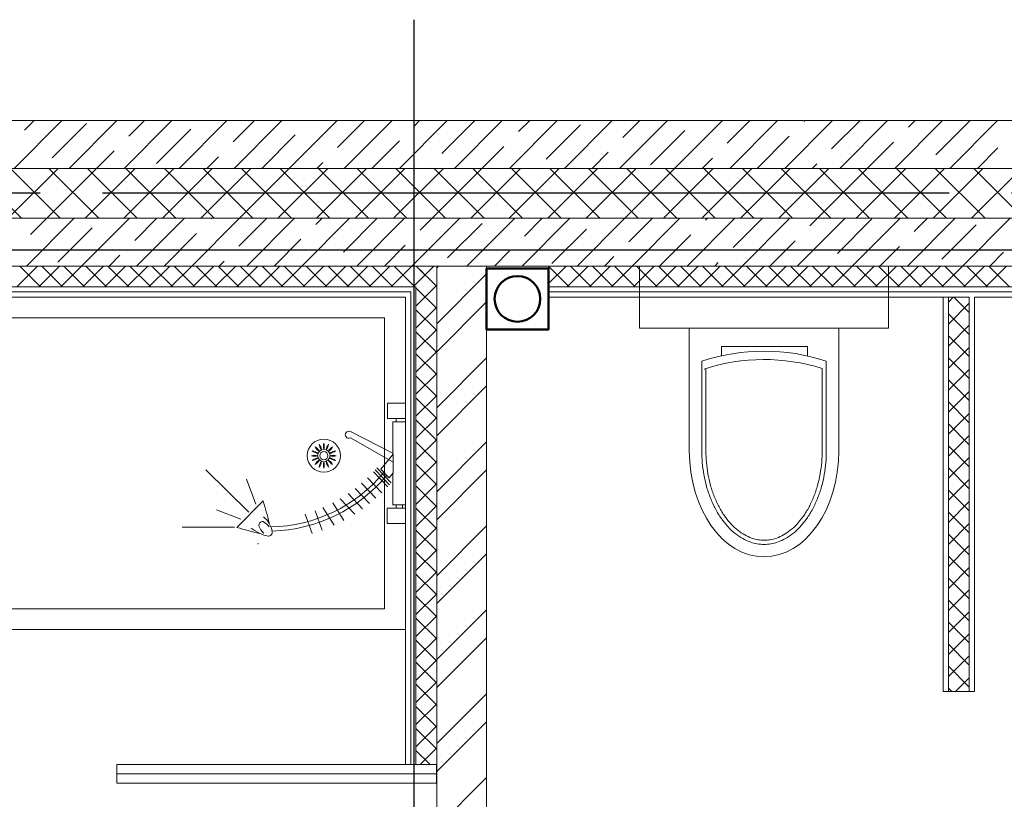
# Model space of a CAD drawing. Header units: millimetres. Extents: x 53645 to 137188, y 78097 to 135542.
# Tile 219 of 256: x 121228 to 123600, y 111995 to 113872. Entities that reach past the tile are written whole.
import ezdxf

# ---------------------------------------------------------------- set-up
doc = ezdxf.new("R2010")
doc.units = ezdxf.units.MM
doc.linetypes.add('CONTI', pattern=[0])
doc.linetypes.add('GOST2.303 5', pattern=[24, 20, -1.5, 1, -1.5])
doc.layers.add('axis_dim', color=40, linetype='CONTI')
doc.layers.add('line 1 GP', color=90, linetype='Continuous', lineweight=0, plot=False)
doc.layers.add('sanitary', color=103, linetype='Continuous', lineweight=9)
doc.layers.add('Wall2', color=40, linetype='Continuous', lineweight=5)

# ---------------------------------------------------------------- blocks, each defined once
blk = doc.blocks.new('jy6r')
at = {"color": 0}
for p, q in [((64668.2, -13271.9), (64373.4, -13271.8)), ((64668.2, -13631.9), (64668.2, -13271.9)), ((64589.5, -13301.9), (64373.4, -13301.8)), ((64571.7, -13311.9), (64373.4, -13311.8)), ((64601.8, -13347.4), (64624.8, -13347.4)), ((64624.8, -13347.4), (64624.6, -13554.5)), ((64624.6, -13554.5), (64602.2, -13554.5)), ((64571.5, -13591.9), (64373.2, -13591.8)), ((64589.3, -13601.9), (64373.2, -13601.8)), ((64668.2, -13631.9), (64373.2, -13631.8))]:
    blk.add_line(p, q, dxfattribs=at)
for radius, end in [(485.2, 17.979), (465.2, 17.4853)]:
    blk.add_arc((64127.9, -13451.7), radius, 341.9643, end, dxfattribs=at)
at = {"color": 0, "lineweight": 9, "extrusion": (0, 0, -1)}
blk.add_ellipse((64373.3, -13451.8), major_axis=(-255.1, 0.1), ratio=0.705489, start_param=0, end_param=1.570796, dxfattribs=at)
at = {"color": 0, "lineweight": 9}
blk.add_ellipse((64373.3, -13451.8), major_axis=(-255.1, 0.1), ratio=0.705489, start_param=0, end_param=1.570796, dxfattribs=at)
for points, knots in [([(64373.2, -13601.8), (64354.8, -13601.8), (64335.5, -13600.2), (64306.5, -13595.1), (64296.9, -13592.9), (64277.9, -13587.6), (64268.5, -13584.4), (64250.4, -13577.3), (64241.7, -13573.2), (64225.2, -13564.4), (64217.3, -13559.6), (64202.9, -13549.4), (64196.2, -13543.9), (64184.2, -13532.7), (64178.9, -13526.9), (64164.8, -13509.3), (64158.3, -13497.2), (64149.9, -13473.8), (64148.1, -13462.5), (64148.1, -13440.9), (64149.9, -13429.5), (64158.3, -13406.1), (64164.9, -13394.1), (64178.9, -13376.5), (64184.3, -13370.7), (64196.3, -13359.5), (64203, -13354), (64217.5, -13343.8), (64225.3, -13339), (64241.8, -13330.2), (64250.6, -13326.2), (64268.6, -13319.1), (64278, -13315.9), (64297, -13310.6), (64306.7, -13308.5), (64335.7, -13303.3), (64355, -13301.8), (64373.4, -13301.8)], [-1.570796, -1.570796, -1.570796, -1.570796, -1.308997, -1.308997, -1.178097, -1.178097, -1.047198, -1.047198, -0.916298, -0.916298, -0.785398, -0.785398, -0.654498, -0.654498, -0.523599, -0.523599, -0.261799, -0.261799, 0, 0, 0.261799, 0.261799, 0.523599, 0.523599, 0.654498, 0.654498, 0.785398, 0.785398, 0.916298, 0.916298, 1.047198, 1.047198, 1.178097, 1.178097, 1.308997, 1.308997, 1.570796, 1.570796, 1.570796, 1.570796]), ([(64373.2, -13591.8), (64355.4, -13591.8), (64336.6, -13590.3), (64308.6, -13585.3), (64299.2, -13583.2), (64280.9, -13578), (64271.9, -13575), (64254.5, -13568.1), (64246.1, -13564.2), (64230.2, -13555.8), (64222.8, -13551.2), (64209, -13541.4), (64202.7, -13536.3), (64191.4, -13525.7), (64186.4, -13520.3), (64177.7, -13509.4), (64174, -13503.8), (64167.9, -13492.9), (64165.4, -13487.5), (64161.6, -13476.9), (64160.3, -13471.7), (64158.5, -13461.5), (64158.1, -13456.5), (64158.1, -13446.8), (64158.5, -13441.9), (64160.3, -13431.7), (64161.6, -13426.5), (64165.4, -13415.9), (64167.9, -13410.5), (64174, -13399.5), (64177.7, -13394), (64186.4, -13383.1), (64191.4, -13377.6), (64202.8, -13367.1), (64209.1, -13362), (64222.9, -13352.3), (64230.3, -13347.7), (64246.2, -13339.2), (64254.6, -13335.4), (64272, -13328.5), (64281, -13325.5), (64299.4, -13320.4), (64308.7, -13318.2), (64336.8, -13313.3), (64355.5, -13311.8), (64373.4, -13311.8)], [-1.570796, -1.570796, -1.570796, -1.570796, -1.308997, -1.308997, -1.178097, -1.178097, -1.047198, -1.047198, -0.916298, -0.916298, -0.785398, -0.785398, -0.654498, -0.654498, -0.523599, -0.523599, -0.392699, -0.392699, -0.261799, -0.261799, -0.1309, -0.1309, 0, 0, 0.1309, 0.1309, 0.261799, 0.261799, 0.392699, 0.392699, 0.523599, 0.523599, 0.654498, 0.654498, 0.785398, 0.785398, 0.916298, 0.916298, 1.047198, 1.047198, 1.178097, 1.178097, 1.308997, 1.308997, 1.570796, 1.570796, 1.570796, 1.570796])]:
    blk.add_open_spline(points, degree=3, knots=knots, dxfattribs=at)
blk = doc.blocks.new('hhjj')
at = {"color": 0}
for centre, radius in [((5592345.4, 528912.2), 40), ((5592345.1, 528912.1), 15), ((5592345.4, 528912.2), 10)]:
    blk.add_circle(centre, radius, dxfattribs=at)
for centre, start, end in [((5592370, 528934.7), 162.8952, 197.1048), ((5592320.9, 528934.7), 342.8952, 17.1048), ((5592315.5, 528898.1), 50.8952, 85.1048), ((5592333.9, 528943.7), 230.8952, 265.1048), ((5592346.9, 528945.5), 207.8952, 242.1048), ((5592312.2, 528910.7), 27.8952, 62.1048), ((5592359.6, 528942.2), 184.8952, 219.1048), ((5592314, 528923.7), 4.8952, 39.1048), ((5592331.3, 528942.2), 320.8952, 355.1048), ((5592376.9, 528923.7), 140.8952, 175.1048), ((5592343.9, 528945.5), 297.8952, 332.1048), ((5592378.7, 528910.7), 117.8952, 152.1048), ((5592375.3, 528898.1), 94.8952, 129.1048), ((5592356.9, 528943.7), 274.8952, 309.1048), ((5592323.2, 528887.6), 72.8952, 107.1048), ((5592323.2, 528936.7), 252.8952, 287.1048), ((5592315.5, 528926.4), 274.8952, 309.1048), ((5592333.9, 528880.8), 94.8952, 129.1048), ((5592312.2, 528913.8), 297.8952, 332.1048), ((5592346.9, 528879), 117.8952, 152.1048), ((5592359.6, 528882.3), 140.8952, 175.1048), ((5592314, 528900.7), 320.8952, 355.1048), ((5592370, 528889.8), 162.8952, 197.1048), ((5592320.9, 528889.8), 342.8952, 17.1048), ((5592331.3, 528882.3), 4.8952, 39.1048), ((5592376.9, 528900.7), 184.8952, 219.1048), ((5592378.7, 528913.8), 207.8952, 242.1048), ((5592343.9, 528879), 27.8952, 62.1048), ((5592375.3, 528926.4), 230.8952, 265.1048), ((5592356.9, 528880.8), 50.8952, 85.1048), ((5592367.7, 528887.6), 72.8952, 107.1048), ((5592367.7, 528936.7), 252.8952, 287.1048)]:
    blk.add_arc(centre, 25.7, start, end, dxfattribs=at)
blk = doc.blocks.new('04234')
at = {"color": 0, "lineweight": 0}
for p, q in [((-46088.5, 140509.5), (-46088.5, 140472.8)), ((-46045.1, 140509.5), (-46088.5, 140509.5)), ((-46045.1, 140472.8), (-46045.1, 140509.5)), ((-46088.5, 140472.8), (-46045.1, 140472.8)), ((-46058.7, 140464.7), (-46088.5, 140464.7)), ((-46088.5, 140464.6), (-46088.5, 140264.6)), ((-46066.7, 140472.8), (-46066.7, 140464.7)), ((-46058.6, 140386.2), (-46058.6, 140464.3)), ((-46058.6, 140389.2), (-45956, 140440.9)), ((-45956, 140425.9), (-46059.1, 140367.4)), ((-46059.1, 140341.9), (-46059.1, 140386.8)), ((-46059.1, 140386.8), (-46029.2, 140350.3)), ((-46049.1, 140329.5), (-46059.1, 140341.9)), ((-46058.6, 140264.3), (-46058.6, 140341.3)), ((-46054.5, 140317.6), (-46019.9, 140354)), ((-46050.3, 140312.9), (-46015.7, 140349.2)), ((-46049.1, 140329.5), (-46029.2, 140350.3)), ((-46046, 140308.3), (-46011.4, 140344.5)), ((-46031.7, 140293.7), (-45997.2, 140329.9)), ((-46017.2, 140280.4), (-45982.7, 140316.6)), ((-46002, 140267.7), (-45967.4, 140304)), ((-45985.6, 140255.3), (-45950.8, 140291.9)), ((-46088.5, 140264.6), (-46058.6, 140264.6)), ((-46081.5, 140264.6), (-46081.5, 140256.5)), ((-46066.5, 140264.6), (-46066.5, 140256.5)), ((-45966.6, 140242.4), (-45931.4, 140279.4)), ((-45940.7, 140227.2), (-45913.6, 140269.4)), ((-45745.7, 140274.1), (-45682.6, 140210.2)), ((-46088.5, 140256.5), (-46088.5, 140219.8)), ((-46045, 140256.5), (-46088.5, 140256.5)), ((-46045, 140219.8), (-46045, 140256.5)), ((-45917, 140215.4), (-45889.7, 140258)), ((-45888.3, 140203.6), (-45871, 140250.5)), ((-45864.4, 140195.6), (-45847.1, 140242.6)), ((-46088.5, 140219.8), (-46045, 140219.8)), ((-45733.1, 140170), (-45733.6, 140172.6))]:
    blk.add_line(p, q, dxfattribs=at)
at = {"color": 0, "lineweight": 0, "ltscale": 100000}
for p, q in [((-45711.7, 140246.8), (-45608, 140348.9)), ((-45728.2, 140266.3), (-45705.7, 140326.4)), ((-45692.1, 140230.2), (-45633.5, 140252.8)), ((-45677.1, 140210.7), (-45550.9, 140210.7))]:
    blk.add_line(p, q, dxfattribs=at)
at = {"color": 0, "lineweight": 0}
for centre, radius, start, end in [((-45952.2, 140433.4), 8.38, 243.2717, 116.7283), ((-45758.1, 140572.8), 371.2, 219.5749, 268.5464), ((-45758.1, 140572.8), 361.2, 219.5749, 268.9662), ((-45032.5, 140043.9), 749.4, 162.112, 166.2975), ((-45710.7, 140190.5), 57.9, 128.7499, 170.7711), ((-45720, 140177.7), 53.2, 118.8119, 140.0063), ((-45744.5, 140215.6), 8.78, 44.1304, 98.0124), ((-45744.5, 140215.6), 8.78, 350.2485, 44.1304), ((-45759.2, 140198.3), 8.78, 170.2485, 224.1304), ((-45759.2, 140198.3), 8.78, 224.1304, 278.0124), ((-45766.9, 140253.2), 64.2, 278.0124, 297.313), ((-45792, 140238.2), 61.1, 317.097, 336.8677), ((-45908.3, 140978.8), 801.1, 282.3119, 286.3602), ((-45801.8, 140320.8), 140.3, 297.313, 306.9944)]:
    blk.add_arc(centre, radius, start, end, dxfattribs=at)
at = {"color": 0, "lineweight": 0, "extrusion": (0, 0, -1), "zscale": -1, "rotation": 224.9999999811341}
blk.add_blockref('hhjj', (3626280.1, 4468765.8), dxfattribs=at)

msp = doc.modelspace()

# ---------------------------------------------------------------- linework, layer by layer
at = {"layer": 'axis_dim', "linetype": 'Continuous', "lineweight": 25}
msp.add_line((113077.7, 113317.8), (126877.7, 113317.8), dxfattribs=at)
at = {"layer": 'axis_dim', "linetype": 'GOST2.303 5', "lineweight": 25, "ltscale": 100}
for points in [[(122177.3, 113871.7), (122177.3, 102826.2)], [(123427.7, 113453.9), (117677.7, 113453.9)], [(135217.3, 113453.9), (123427.7, 113453.9)]]:
    msp.add_lwpolyline(points, dxfattribs=at)
at = {"layer": 'line 1 GP', "color": 25, "lineweight": 50, "ltscale": 100}
msp.add_lwpolyline([(122352.3, 113273), (122502.3, 113273), (122502.3, 113126.4), (122352.3, 113126.4)], close=True, dxfattribs=at)
msp.add_circle((122427.3, 113199.7), 55, dxfattribs=at)
at = {"layer": 'sanitary', "linetype": 'ByBlock', "lineweight": 0}
msp.add_line((121462.3, 112056.4), (122232.3, 112056.4), dxfattribs=at)
for points in [[(123320.9, 113128.9), (122720.9, 113128.9), (122720.9, 113278.9), (123320.9, 113278.9)], [(122157.3, 113203.9), (120457.3, 113203.9), (120457.3, 112403.9), (122157.3, 112403.9)], [(122107.3, 113153.9), (120507.3, 113153.9), (120507.3, 112453.9), (122107.3, 112453.9)], [(121462.3, 112078.9), (122232.3, 112078.9), (122232.3, 112033.9), (121462.3, 112033.9)]]:
    msp.add_lwpolyline(points, close=True, dxfattribs=at)
at = {"layer": 'Wall2', "ltscale": 100}
for points in [[(126852.7, 113628.9), (119672.5, 113628.9)], [(121214.8, 113513.9), (121329.8, 113628.9)], [(121240.2, 113605.6), (121263.5, 113628.9)], [(121306.5, 113539.3), (121389.4, 113622.2)], [(121347.4, 113513.9), (121462.4, 113628.9)], [(121480, 113513.9), (121595, 113628.9)], [(121491.5, 113591.7), (121528.7, 113628.9)], [(121612.6, 113513.9), (121727.6, 113628.9)], [(121742.7, 113577.8), (121793.9, 113628.9)], [(121745.1, 113513.9), (121860.1, 113628.9)], [(121877.7, 113513.9), (121992.7, 113628.9)], [(121994, 113563.9), (122059, 113628.9)], [(122010.3, 113513.9), (122125.3, 113628.9)], [(122142.9, 113513.9), (122257.9, 113628.9)], [(122178.9, 113616.2), (122191.6, 113628.9)], [(122245.2, 113550), (122324.2, 113628.9)], [(122275.5, 113513.9), (122390.5, 113628.9)], [(122408.1, 113513.9), (122523.1, 113628.9)], [(122430.1, 113602.3), (122456.8, 113628.9)], [(122496.4, 113536), (122579.3, 113618.9)], [(122540.6, 113513.9), (122655.6, 113628.9)], [(122673.2, 113513.9), (122788.2, 113628.9)], [(122681.4, 113588.4), (122721.9, 113628.9)], [(122805.8, 113513.9), (122920.8, 113628.9)], [(122932.6, 113574.5), (122987.1, 113628.9)], [(122938.4, 113513.9), (123053.4, 113628.9)], [(123071, 113513.9), (123186, 113628.9)], [(123117.6, 113626.9), (123119.7, 113628.9)], [(123183.9, 113560.6), (123252.3, 113628.9)], [(123203.6, 113513.9), (123318.6, 113628.9)], [(123336.1, 113513.9), (123451.1, 113628.9)], [(123368.8, 113612.9), (123384.8, 113628.9)], [(123435.1, 113546.6), (123517.4, 113628.9)], [(123468.7, 113513.9), (123583.7, 113628.9)], [(121557.8, 113525.4), (121640.6, 113608.3)], [(121811.4, 113513.9), (121891.9, 113594.4)], [(122747.7, 113522.1), (122830.5, 113605)], [(123004.7, 113513.9), (123081.8, 113591.1)], [(122076.6, 113513.9), (122143.1, 113580.4)], [(122341.8, 113513.9), (122394.4, 113566.5)], [(123269.8, 113513.9), (123333, 113577.1)], [(123535, 113513.9), (123584.3, 113563.2)], [(121413.7, 113513.9), (121455.7, 113555.9)], [(121678.9, 113513.9), (121706.9, 113542)], [(122606.9, 113513.9), (122645.6, 113552.6)], [(122872.1, 113513.9), (122896.8, 113538.7)], [(121944, 113513.9), (121958.2, 113528.1)], [(122209.2, 113513.9), (122209.4, 113514.2)], [(123137.3, 113513.9), (123148.1, 113524.8)], [(119672.5, 113513.9), (126737.7, 113513.9)], [(119672.5, 113513.9), (126737.7, 113513.9)], [(121233.2, 113393.9), (121113.2, 113513.9)], [(121200.9, 113393.9), (121320.9, 113513.9)], [(121326, 113393.9), (121206, 113513.9)], [(121293.7, 113393.9), (121413.7, 113513.9)], [(121418.8, 113393.9), (121298.8, 113513.9)], [(121386.5, 113393.9), (121506.5, 113513.9)], [(121511.6, 113393.9), (121391.6, 113513.9)], [(121479.3, 113393.9), (121599.3, 113513.9)], [(121604.4, 113393.9), (121484.4, 113513.9)], [(121572.1, 113393.9), (121692.1, 113513.9)], [(121697.2, 113393.9), (121577.2, 113513.9)], [(121664.9, 113393.9), (121784.9, 113513.9)], [(121790, 113393.9), (121670, 113513.9)], [(121757.7, 113393.9), (121877.7, 113513.9)], [(121882.8, 113393.9), (121762.8, 113513.9)], [(121850.5, 113393.9), (121970.5, 113513.9)], [(121975.6, 113393.9), (121855.6, 113513.9)], [(121943.3, 113393.9), (122063.3, 113513.9)], [(122068.4, 113393.9), (121948.4, 113513.9)], [(122036.1, 113393.9), (122156.1, 113513.9)], [(122161.2, 113393.9), (122041.2, 113513.9)], [(122129, 113393.9), (122249, 113513.9)], [(122254, 113393.9), (122134, 113513.9)], [(122221.8, 113393.9), (122341.8, 113513.9)], [(122346.9, 113393.9), (122226.9, 113513.9)], [(122314.6, 113393.9), (122434.6, 113513.9)], [(122439.7, 113393.9), (122319.7, 113513.9)], [(122407.4, 113393.9), (122527.4, 113513.9)], [(122532.5, 113393.9), (122412.5, 113513.9)], [(122500.2, 113393.9), (122620.2, 113513.9)], [(122625.3, 113393.9), (122505.3, 113513.9)], [(122593, 113393.9), (122713, 113513.9)], [(122718.1, 113393.9), (122598.1, 113513.9)], [(122685.8, 113393.9), (122805.8, 113513.9)], [(122810.9, 113393.9), (122690.9, 113513.9)], [(122778.6, 113393.9), (122898.6, 113513.9)], [(122903.7, 113393.9), (122783.7, 113513.9)], [(122871.4, 113393.9), (122991.4, 113513.9)], [(122996.5, 113393.9), (122876.5, 113513.9)], [(122964.2, 113393.9), (123084.2, 113513.9)], [(123089.3, 113393.9), (122969.3, 113513.9)], [(123057, 113393.9), (123177, 113513.9)], [(123182.1, 113393.9), (123062.1, 113513.9)], [(123149.8, 113393.9), (123269.8, 113513.9)], [(123274.9, 113393.9), (123154.9, 113513.9)], [(123242.6, 113393.9), (123362.6, 113513.9)], [(123367.7, 113393.9), (123247.7, 113513.9)], [(123335.5, 113393.9), (123455.5, 113513.9)], [(123460.5, 113393.9), (123340.5, 113513.9)], [(123428.3, 113393.9), (123548.3, 113513.9)], [(123553.4, 113393.9), (123433.4, 113513.9)], [(123521.1, 113393.9), (123641.1, 113513.9)], [(123646.2, 113393.9), (123526.2, 113513.9)], [(126617.7, 113393.9), (119672.5, 113393.9)], [(126617.7, 113393.9), (119672.5, 113393.9)], [(121245, 113278.9), (121360, 113393.9)], [(121254.1, 113354.4), (121293.7, 113393.9)], [(121377.6, 113278.9), (121492.6, 113393.9)], [(121505.4, 113340.5), (121558.9, 113393.9)], [(121510.1, 113278.9), (121625.1, 113393.9)], [(121642.7, 113278.9), (121757.7, 113393.9)], [(121690.3, 113392.8), (121691.4, 113393.9)], [(121756.6, 113326.6), (121824, 113393.9)], [(121775.3, 113278.9), (121890.3, 113393.9)], [(121907.9, 113278.9), (122022.9, 113393.9)], [(121941.6, 113378.9), (121956.6, 113393.9)], [(122007.9, 113312.6), (122089.2, 113393.9)], [(122040.5, 113278.9), (122155.5, 113393.9)], [(122173.1, 113278.9), (122288.1, 113393.9)], [(122192.8, 113365), (122221.8, 113393.9)], [(122259.1, 113298.7), (122342, 113381.6)], [(122305.6, 113278.9), (122420.6, 113393.9)], [(122438.2, 113278.9), (122553.2, 113393.9)], [(122444.1, 113351.1), (122486.9, 113393.9)], [(122570.8, 113278.9), (122685.8, 113393.9)], [(122695.3, 113337.2), (122752.1, 113393.9)], [(122703.4, 113278.9), (122818.4, 113393.9)], [(122836, 113278.9), (122951, 113393.9)], [(122880.3, 113389.5), (122884.7, 113393.9)], [(122946.6, 113323.2), (123017.3, 113393.9)], [(122968.6, 113278.9), (123083.6, 113393.9)], [(123101.1, 113278.9), (123216.1, 113393.9)], [(123131.5, 113375.6), (123149.8, 113393.9)], [(123197.8, 113309.3), (123280.7, 113392.2)], [(123233.7, 113278.9), (123348.7, 113393.9)], [(123366.3, 113278.9), (123481.3, 113393.9)], [(123382.8, 113361.7), (123415, 113393.9)], [(123449, 113295.4), (123531.9, 113378.3)], [(123498.9, 113278.9), (123613.9, 113393.9)], [(121320.4, 113288.1), (121403.3, 113371)], [(121576.4, 113278.9), (121654.5, 113357)], [(122510.4, 113284.8), (122593.2, 113367.7)], [(122769.7, 113278.9), (122844.5, 113353.7)], [(121841.6, 113278.9), (121905.8, 113343.1)], [(122106.8, 113278.9), (122157, 113329.2)], [(123034.8, 113278.9), (123095.7, 113339.8)], [(123300, 113278.9), (123347, 113325.9)], [(121443.9, 113278.9), (121469.6, 113304.7)], [(122371.9, 113278.9), (122408.3, 113315.3)], [(122637.1, 113278.9), (122659.5, 113301.4)], [(123565.2, 113278.9), (123598.2, 113312)], [(119672.5, 113278.9), (126502.7, 113278.9)], [(120272.7, 113278.9), (122182.7, 113278.9)], [(121709, 113278.9), (121720.8, 113290.8)], [(122157.7, 113278.9), (122157.7, 113278.9)], [(122157.7, 113278.9), (122170.2, 113278.9)], [(122170.2, 113278.9), (122157.7, 113278.9)], [(122170.2, 113278.9), (122170.2, 113278.9)], [(122170.2, 113278.9), (122182.7, 113278.9)], [(122182.7, 113278.9), (122170.2, 113278.9)], [(122170.2, 113278.9), (122170.2, 113278.9)], [(122182.7, 113278.9), (122182.7, 113278.9)], [(122182.7, 113278.9), (122232.7, 113278.9)], [(122182.7, 113278.9), (122182.7, 113278.9)], [(122232.7, 113278.9), (122232.7, 113278.9)], [(122232.7, 113278.9), (122232.7, 112078.9)], [(122232.7, 113274.4), (122237.2, 113278.9)], [(122232.7, 110028.9), (122232.7, 113278.9)], [(122232.7, 113278.9), (122352.7, 113278.9)], [(122352.7, 113278.9), (122352.7, 110028.9)], [(122502.7, 113228.9), (122502.7, 113278.9)], [(122502.7, 113278.9), (126502.7, 113278.9)], [(122902.3, 113278.9), (122910.8, 113287.4)], [(122232.7, 113139.7), (122352.7, 113259.7)], [(122182.7, 113228.9), (120272.7, 113228.9)], [(120272.7, 113228.9), (122170.2, 113228.9)], [(122170.2, 113216.4), (120272.7, 113216.4)], [(120272.7, 113216.4), (122157.7, 113216.4)], [(122157.7, 113216.4), (122170.2, 113216.4)], [(122170.2, 113228.9), (122182.7, 113228.9)], [(122170.2, 112078.9), (122170.2, 113216.4)], [(122170.2, 113216.4), (122170.2, 112078.9)], [(122170.2, 113216.4), (122170.2, 113203.9)], [(122182.7, 112078.9), (122182.7, 113228.9)], [(122182.7, 113228.9), (122182.7, 112078.9)], [(122182.7, 113228.9), (122182.7, 113216.4)], [(126452.7, 113228.9), (122502.7, 113228.9)], [(122502.7, 113216.4), (122502.7, 113228.9)], [(122502.7, 113228.9), (126452.7, 113228.9)], [(126440.2, 113216.4), (122502.7, 113216.4)], [(122502.7, 113203.9), (122502.7, 113216.4)], [(122502.7, 113216.4), (126440.2, 113216.4)], [(122157.7, 113203.9), (120272.7, 113203.9)], [(122157.7, 112078.9), (122157.7, 113203.9)], [(122232.7, 113072.3), (122352.7, 113192.3)], [(123515.2, 113203.9), (122502.7, 113203.9)], [(123452.7, 112254.5), (123452.7, 113203.9)], [(123452.7, 113203.9), (123465.2, 113203.9)], [(123465.2, 113203.9), (123465.2, 112254.5)], [(123465.2, 113203.9), (123465.2, 112254.5)], [(123515.2, 113203.9), (123465.2, 113203.9)], [(123515.2, 112254.5), (123515.2, 113203.9)], [(123515.2, 112254.5), (123515.2, 113203.9)], [(126427.7, 113203.9), (123527.7, 113203.9)], [(123527.7, 113203.9), (123527.7, 112254.5)], [(122232.7, 112937.6), (122352.7, 113057.6)], [(122232.7, 112870.3), (122352.7, 112990.3)], [(122232.7, 112735.6), (122352.7, 112855.6)], [(122232.7, 112668.2), (122352.7, 112788.2)], [(122232.7, 112533.5), (122352.7, 112653.5)], [(122232.7, 112466.2), (122352.7, 112586.2)], [(122232.7, 112331.5), (122352.7, 112451.5)], [(122232.7, 112264.1), (122352.7, 112384.1)], [(122232.7, 112129.4), (122352.7, 112249.4)], [(123465.2, 112254.5), (123452.7, 112254.5)], [(123465.2, 112254.5), (123515.2, 112254.5)], [(123527.7, 112254.5), (123515.2, 112254.5)], [(122232.7, 112062.1), (122352.7, 112182.1)], [(122170.2, 112078.9), (122157.7, 112078.9)], [(122182.7, 112078.9), (122170.2, 112078.9)], [(122232.7, 112078.9), (122182.7, 112078.9)], [(122232.7, 111927.4), (122352.7, 112047.4)]]:
    msp.add_lwpolyline(points, dxfattribs=at)
at = {"layer": 'Wall2', "lineweight": 0, "ltscale": 100}
for points in [[(121221.5, 113228.9), (121271.5, 113278.9)], [(121278.8, 113228.9), (121228.8, 113278.9)], [(121274.5, 113228.9), (121324.5, 113278.9)], [(121331.9, 113228.9), (121281.9, 113278.9)], [(121327.6, 113228.9), (121377.6, 113278.9)], [(121384.9, 113228.9), (121334.9, 113278.9)], [(121380.6, 113228.9), (121430.6, 113278.9)], [(121437.9, 113228.9), (121387.9, 113278.9)], [(121433.6, 113228.9), (121483.6, 113278.9)], [(121491, 113228.9), (121441, 113278.9)], [(121486.7, 113228.9), (121536.7, 113278.9)], [(121544, 113228.9), (121494, 113278.9)], [(121539.7, 113228.9), (121589.7, 113278.9)], [(121597, 113228.9), (121547, 113278.9)], [(121592.7, 113228.9), (121642.7, 113278.9)], [(121650.1, 113228.9), (121600.1, 113278.9)], [(121645.8, 113228.9), (121695.8, 113278.9)], [(121703.1, 113228.9), (121653.1, 113278.9)], [(121698.8, 113228.9), (121748.8, 113278.9)], [(121756.1, 113228.9), (121706.1, 113278.9)], [(121751.8, 113228.9), (121801.8, 113278.9)], [(121809.2, 113228.9), (121759.2, 113278.9)], [(121804.9, 113228.9), (121854.9, 113278.9)], [(121862.2, 113228.9), (121812.2, 113278.9)], [(121857.9, 113228.9), (121907.9, 113278.9)], [(121915.2, 113228.9), (121865.2, 113278.9)], [(121910.9, 113228.9), (121960.9, 113278.9)], [(121968.3, 113228.9), (121918.3, 113278.9)], [(121964, 113228.9), (122014, 113278.9)], [(122021.3, 113228.9), (121971.3, 113278.9)], [(122017, 113228.9), (122067, 113278.9)], [(122074.3, 113228.9), (122024.3, 113278.9)], [(122070, 113228.9), (122120, 113278.9)], [(122127.4, 113228.9), (122077.4, 113278.9)], [(122123.1, 113228.9), (122173.1, 113278.9)], [(122180.4, 113228.9), (122130.4, 113278.9)], [(122182.7, 113235.5), (122226.1, 113278.9)], [(122232.7, 113229.7), (122183.4, 113278.9)], [(122200.3, 113262.1), (122183.4, 113278.9)], [(122502.7, 113237.3), (122544.3, 113278.9)], [(122551.6, 113228.9), (122502.7, 113277.9)], [(122547.3, 113228.9), (122597.3, 113278.9)], [(122604.7, 113228.9), (122554.7, 113278.9)], [(122600.4, 113228.9), (122650.4, 113278.9)], [(122657.7, 113228.9), (122607.7, 113278.9)], [(122653.4, 113228.9), (122703.4, 113278.9)], [(122710.7, 113228.9), (122660.7, 113278.9)], [(122706.4, 113228.9), (122756.4, 113278.9)], [(122763.8, 113228.9), (122713.8, 113278.9)], [(122759.5, 113228.9), (122809.5, 113278.9)], [(122816.8, 113228.9), (122766.8, 113278.9)], [(122812.5, 113228.9), (122862.5, 113278.9)], [(122869.8, 113228.9), (122819.8, 113278.9)], [(122865.5, 113228.9), (122915.5, 113278.9)], [(122922.9, 113228.9), (122872.9, 113278.9)], [(122918.6, 113228.9), (122968.6, 113278.9)], [(122975.9, 113228.9), (122925.9, 113278.9)], [(122971.6, 113228.9), (123021.6, 113278.9)], [(123028.9, 113228.9), (122978.9, 113278.9)], [(123024.6, 113228.9), (123074.6, 113278.9)], [(123082, 113228.9), (123032, 113278.9)], [(123077.6, 113228.9), (123127.6, 113278.9)], [(123135, 113228.9), (123085, 113278.9)], [(123130.7, 113228.9), (123180.7, 113278.9)], [(123188, 113228.9), (123138, 113278.9)], [(123183.7, 113228.9), (123233.7, 113278.9)], [(123241.1, 113228.9), (123191.1, 113278.9)], [(123236.7, 113228.9), (123286.7, 113278.9)], [(123294.1, 113228.9), (123244.1, 113278.9)], [(123289.8, 113228.9), (123339.8, 113278.9)], [(123347.1, 113228.9), (123297.1, 113278.9)], [(123342.8, 113228.9), (123392.8, 113278.9)], [(123400.2, 113228.9), (123350.2, 113278.9)], [(123395.8, 113228.9), (123445.8, 113278.9)], [(123453.2, 113228.9), (123403.2, 113278.9)], [(123448.9, 113228.9), (123498.9, 113278.9)], [(123506.2, 113228.9), (123456.2, 113278.9)], [(123501.9, 113228.9), (123551.9, 113278.9)], [(123559.3, 113228.9), (123509.3, 113278.9)], [(123554.9, 113228.9), (123604.9, 113278.9)], [(123612.3, 113228.9), (123562.3, 113278.9)], [(122176.1, 113228.9), (122200.3, 113253.2)], [(122182.7, 113182.5), (122232.7, 113232.5)], [(122232.7, 113176.7), (122182.7, 113226.7)], [(123465.2, 113192.2), (123476.9, 113203.9)], [(123465.2, 113139.2), (123515.2, 113189.2)], [(123515.2, 113167), (123478.2, 113203.9)], [(122182.7, 113129.5), (122232.7, 113179.5)], [(122232.7, 113123.6), (122182.7, 113173.6)], [(123515.2, 113113.9), (123465.2, 113163.9)], [(123465.2, 113086.1), (123515.2, 113136.1)], [(122182.7, 113076.4), (122232.7, 113126.4)], [(122232.7, 113070.6), (122182.7, 113120.6)], [(123515.2, 113060.9), (123465.2, 113110.9)], [(122182.7, 113023.4), (122232.7, 113073.4)], [(122232.7, 113017.6), (122182.7, 113067.6)], [(123465.2, 113033.1), (123515.2, 113083.1)], [(123515.2, 113007.9), (123465.2, 113057.9)], [(122182.7, 112970.4), (122232.7, 113020.4)], [(123465.2, 112980.1), (123515.2, 113030.1)], [(122232.7, 112964.5), (122182.7, 113014.5)], [(123515.2, 112954.8), (123465.2, 113004.8)], [(123465.2, 112927), (123515.2, 112977)], [(122182.7, 112917.3), (122232.7, 112967.3)], [(122232.7, 112911.5), (122182.7, 112961.5)], [(123515.2, 112901.8), (123465.2, 112951.8)], [(123465.2, 112874), (123515.2, 112924)], [(122182.7, 112864.3), (122232.7, 112914.3)], [(122232.7, 112858.5), (122182.7, 112908.5)], [(123515.2, 112848.8), (123465.2, 112898.8)], [(122182.7, 112811.3), (122232.7, 112861.3)], [(122232.7, 112805.4), (122182.7, 112855.4)], [(123465.2, 112821), (123515.2, 112871)], [(123515.2, 112795.7), (123465.2, 112845.7)], [(122182.7, 112758.2), (122232.7, 112808.2)], [(123465.2, 112767.9), (123515.2, 112817.9)], [(122232.7, 112752.4), (122182.7, 112802.4)], [(123515.2, 112742.7), (123465.2, 112792.7)], [(122182.7, 112705.2), (122232.7, 112755.2)], [(123465.2, 112714.9), (123515.2, 112764.9)], [(122232.7, 112699.4), (122182.7, 112749.4)], [(123515.2, 112689.7), (123465.2, 112739.7)], [(123465.2, 112661.9), (123515.2, 112711.9)], [(122182.7, 112652.2), (122232.7, 112702.2)], [(122232.7, 112646.3), (122182.7, 112696.3)], [(123515.2, 112636.6), (123465.2, 112686.6)], [(122182.7, 112599.1), (122232.7, 112649.1)], [(122232.7, 112593.3), (122182.7, 112643.3)], [(123465.2, 112608.8), (123515.2, 112658.8)], [(123515.2, 112583.6), (123465.2, 112633.6)], [(122182.7, 112546.1), (122232.7, 112596.1)], [(122232.7, 112540.3), (122182.7, 112590.3)], [(123465.2, 112555.8), (123515.2, 112605.8)], [(123515.2, 112530.6), (123465.2, 112580.6)], [(122182.7, 112493.1), (122232.7, 112543.1)], [(123465.2, 112502.8), (123515.2, 112552.8)], [(122232.7, 112487.2), (122182.7, 112537.2)], [(123515.2, 112477.5), (123465.2, 112527.5)], [(123465.2, 112449.7), (123515.2, 112499.7)], [(122182.7, 112440), (122232.7, 112490)], [(122232.7, 112434.2), (122182.7, 112484.2)], [(123515.2, 112424.5), (123465.2, 112474.5)], [(122182.7, 112387), (122232.7, 112437)], [(122232.7, 112381.2), (122182.7, 112431.2)], [(123465.2, 112396.7), (123515.2, 112446.7)], [(123515.2, 112371.5), (123465.2, 112421.5)], [(122182.7, 112334), (122232.7, 112384)], [(122232.7, 112328.1), (122182.7, 112378.1)], [(123465.2, 112343.7), (123515.2, 112393.7)], [(123515.2, 112318.4), (123465.2, 112368.4)], [(122182.7, 112280.9), (122232.7, 112330.9)], [(123465.2, 112290.6), (123515.2, 112340.6)], [(122232.7, 112275.1), (122182.7, 112325.1)], [(123515.2, 112265.4), (123465.2, 112315.4)], [(123482.1, 112254.5), (123515.2, 112287.6)], [(122182.7, 112227.9), (122232.7, 112277.9)], [(122232.7, 112222.1), (122182.7, 112272.1)], [(123473.1, 112254.5), (123465.2, 112262.4)], [(122182.7, 112174.9), (122232.7, 112224.9)], [(122232.7, 112169), (122182.7, 112219)], [(122182.7, 112121.8), (122232.7, 112171.8)], [(122232.7, 112116), (122182.7, 112166)], [(122192.8, 112078.9), (122232.7, 112118.8)], [(122216.7, 112078.9), (122182.7, 112113)]]:
    msp.add_lwpolyline(points, dxfattribs=at)

# ---------------------------------------------------------------- block references
at = {"layer": 'sanitary', "linetype": 'ByBlock', "lineweight": 0, "xscale": -1}
for name, p, rotation in [('jy6r', (136472.9, 48460.7), 270), ('04234', (76068.8, -27560.7), 4.973533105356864e-06)]:
    msp.add_blockref(name, p, dxfattribs=dict(at, rotation=rotation))

doc.saveas('drawing.dxf')
